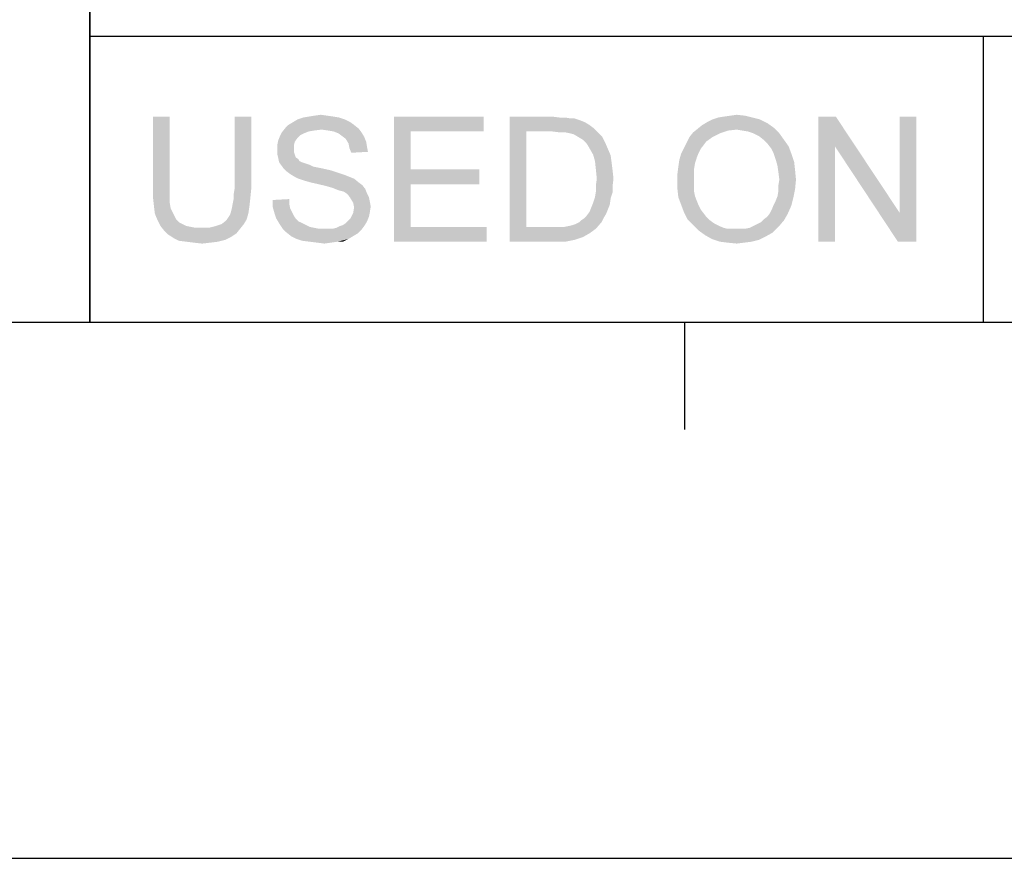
# Model space of a CAD drawing. Extents: x 0 to 1189, y 0 to 841.
# Tile 18 of 96: x 907 to 935, y 0 to 23. Entities that reach past the tile are written whole.
import ezdxf

# ---------------------------------------------------------------- set-up
doc = ezdxf.new("R2010")
doc.units = 0
doc.header["$LTSCALE"] = 65.395
doc.layers.get('0').update_dxf_attribs({"linetype": 'CONTINUOUS'})

msp = doc.modelspace()

# ---------------------------------------------------------------- linework, layer by layer
at = {"color": 3, "linetype": 'Continuous'}
for p, q in [((909, 15), (909, 90)), ((909, 40), (909, 23)), ((909, 23), (1160, 23)), ((909, 23), (1160, 23)), ((909, 23), (909, 15)), ((909, 23), (1160, 23)), ((934, 23), (934, 15)), ((15, 15), (1174, 15)), ((909, 15), (1160, 15)), ((925.643, 15), (925.643, 12))]:
    msp.add_line(p, q, dxfattribs=at)
at = {"color": 4, "linetype": 'Continuous'}
msp.add_line((0, 0), (1189, 0), dxfattribs=at)
at = {"color": 1, "linetype": 'Continuous'}
for points in [[(911.238, 20.75), (910.771, 18.728), (910.771, 20.75)], [(910.771, 18.728), (911.238, 20.75), (911.238, 18.728)], [(913.519, 20.75), (913.052, 18.728), (913.052, 20.75)], [(913.052, 18.728), (913.519, 20.75), (913.519, 18.728)], [(916.138, 20.672), (914.686, 20.594), (914.815, 20.672)], [(914.686, 20.594), (916.138, 20.672), (916.293, 20.594)], [(915.982, 20.724), (914.815, 20.672), (914.971, 20.724)], [(914.815, 20.672), (915.982, 20.724), (916.138, 20.672)], [(915.826, 20.75), (914.971, 20.724), (915.126, 20.75)], [(914.971, 20.724), (915.826, 20.75), (915.982, 20.724)], [(915.645, 20.776), (915.126, 20.75), (915.282, 20.776)], [(915.126, 20.75), (915.645, 20.776), (915.826, 20.75)], [(915.282, 20.776), (915.463, 20.802), (915.645, 20.776)], [(917.512, 20.75), (920.026, 20.75), (917.978, 20.335)], [(917.978, 20.335), (917.512, 17.25), (917.512, 20.75)], [(917.978, 20.335), (920.026, 20.75), (920.026, 20.335)], [(920.752, 20.75), (921.945, 20.75), (921.219, 20.335)], [(921.219, 20.335), (920.752, 17.25), (920.752, 20.75)], [(921.945, 20.75), (922.152, 20.724), (921.219, 20.335)], [(922.308, 20.724), (922.463, 20.698), (921.219, 20.335)], [(922.152, 20.724), (922.308, 20.724), (921.219, 20.335)], [(922.567, 20.698), (922.723, 20.646), (921.219, 20.335)], [(922.463, 20.698), (922.567, 20.698), (921.219, 20.335)], [(927.752, 20.672), (926.275, 20.594), (926.43, 20.672)], [(926.275, 20.594), (927.752, 20.672), (927.96, 20.569)], [(927.545, 20.724), (926.43, 20.672), (926.586, 20.724)], [(926.43, 20.672), (927.545, 20.724), (927.752, 20.672)], [(926.586, 20.724), (926.741, 20.75), (927.338, 20.776)], [(926.586, 20.724), (927.338, 20.776), (927.545, 20.724)], [(927.338, 20.776), (926.741, 20.75), (926.923, 20.776)], [(926.923, 20.776), (927.104, 20.802), (927.338, 20.776)], [(929.878, 20.75), (929.852, 19.92), (929.386, 17.25)], [(929.878, 20.75), (929.386, 17.25), (929.386, 20.75)], [(929.852, 19.92), (929.878, 20.75), (931.667, 18.054)], [(931.615, 17.25), (931.667, 18.054), (932.134, 20.75)], [(931.615, 17.25), (932.134, 20.75), (932.134, 17.25)], [(932.134, 20.75), (931.667, 18.054), (931.667, 20.75)], [(915.489, 20.387), (914.375, 20.309), (914.478, 20.439)], [(916.397, 20.517), (914.478, 20.439), (914.556, 20.517)], [(914.478, 20.439), (916.397, 20.517), (916.526, 20.413)], [(914.478, 20.439), (916.526, 20.413), (915.489, 20.387)], [(916.293, 20.594), (914.556, 20.517), (914.686, 20.594)], [(914.556, 20.517), (916.293, 20.594), (916.397, 20.517)], [(915.671, 20.361), (915.489, 20.387), (916.526, 20.413)], [(915.826, 20.335), (915.671, 20.361), (916.526, 20.413)], [(915.826, 20.335), (916.526, 20.413), (916.604, 20.309)], [(922.723, 20.646), (922.852, 20.594), (921.219, 20.335)], [(922.852, 20.594), (922.982, 20.517), (921.219, 20.335)], [(922.982, 20.517), (923.086, 20.439), (921.219, 20.335)], [(921.945, 20.335), (921.219, 20.335), (923.086, 20.439)], [(922.152, 20.309), (921.945, 20.335), (923.086, 20.439)], [(922.308, 20.309), (922.152, 20.309), (923.086, 20.439)], [(922.308, 20.309), (923.086, 20.439), (923.215, 20.309)], [(927.104, 20.387), (925.886, 20.309), (926.015, 20.413)], [(928.141, 20.439), (926.015, 20.413), (926.145, 20.517)], [(927.104, 20.387), (926.015, 20.413), (928.141, 20.439)], [(927.96, 20.569), (926.145, 20.517), (926.275, 20.594)], [(926.145, 20.517), (927.96, 20.569), (928.141, 20.439)], [(927.26, 20.361), (927.104, 20.387), (928.141, 20.439)], [(927.415, 20.335), (927.26, 20.361), (928.141, 20.439)], [(927.571, 20.283), (927.415, 20.335), (928.141, 20.439)], [(927.571, 20.283), (928.141, 20.439), (928.297, 20.283)], [(914.815, 20.154), (914.271, 20.076), (914.323, 20.206)], [(914.271, 20.076), (914.815, 20.154), (914.738, 20.05)], [(914.997, 20.283), (914.323, 20.206), (914.375, 20.309)], [(914.997, 20.283), (914.893, 20.231), (914.323, 20.206)], [(914.323, 20.206), (914.893, 20.231), (914.815, 20.154)], [(915.489, 20.387), (915.282, 20.361), (914.375, 20.309)], [(915.282, 20.361), (915.126, 20.335), (914.375, 20.309)], [(914.375, 20.309), (915.126, 20.335), (914.997, 20.283)], [(916.604, 20.309), (915.956, 20.283), (915.826, 20.335)], [(916.06, 20.206), (915.956, 20.283), (916.604, 20.309)], [(916.06, 20.206), (916.604, 20.309), (916.682, 20.18)], [(916.682, 20.18), (916.163, 20.128), (916.06, 20.206)], [(916.163, 20.128), (916.682, 20.18), (916.734, 20.05)], [(916.734, 20.05), (916.241, 19.998), (916.163, 20.128)], [(917.978, 20.335), (917.978, 19.272), (917.512, 17.25)], [(921.219, 20.335), (921.219, 17.665), (920.752, 17.25)], [(923.215, 20.309), (922.438, 20.283), (922.308, 20.309)], [(922.541, 20.257), (922.438, 20.283), (923.215, 20.309)], [(922.671, 20.18), (922.541, 20.257), (923.215, 20.309)], [(922.671, 20.18), (923.215, 20.309), (923.345, 20.18)], [(923.345, 20.18), (922.8, 20.102), (922.671, 20.18)], [(922.8, 20.102), (923.345, 20.18), (923.423, 20.024)], [(926.43, 20.18), (926.249, 20.05), (925.704, 20.024)], [(926.43, 20.18), (925.704, 20.024), (925.782, 20.18)], [(926.638, 20.283), (925.782, 20.18), (925.886, 20.309)], [(925.782, 20.18), (926.638, 20.283), (926.43, 20.18)], [(927.104, 20.387), (926.871, 20.361), (925.886, 20.309)], [(925.886, 20.309), (926.871, 20.361), (926.638, 20.283)], [(928.297, 20.283), (927.726, 20.206), (927.571, 20.283)], [(927.856, 20.102), (927.726, 20.206), (928.297, 20.283)], [(927.856, 20.102), (928.297, 20.283), (928.426, 20.102)], [(914.738, 20.05), (914.245, 19.946), (914.271, 20.076)], [(914.245, 19.946), (914.738, 20.05), (914.712, 19.946)], [(914.712, 19.946), (914.712, 19.843), (914.245, 19.817)], [(914.712, 19.946), (914.245, 19.817), (914.245, 19.946)], [(914.245, 19.817), (914.712, 19.843), (914.712, 19.765)], [(916.241, 19.998), (916.734, 20.05), (916.76, 19.894)], [(916.76, 19.894), (916.267, 19.869), (916.241, 19.998)], [(916.267, 19.869), (916.76, 19.894), (916.786, 19.765)], [(916.786, 19.765), (916.319, 19.739), (916.267, 19.869)], [(923.423, 20.024), (922.904, 19.998), (922.8, 20.102)], [(922.982, 19.869), (922.904, 19.998), (923.423, 20.024)], [(922.982, 19.869), (923.423, 20.024), (923.5, 19.843)], [(923.5, 19.843), (923.086, 19.687), (922.982, 19.869)], [(923.086, 19.687), (923.5, 19.843), (923.578, 19.661)], [(926.093, 19.843), (925.549, 19.713), (925.626, 19.869)], [(926.093, 19.843), (926.041, 19.739), (925.549, 19.713)], [(926.171, 19.946), (925.626, 19.869), (925.704, 20.024)], [(925.626, 19.869), (926.171, 19.946), (926.093, 19.843)], [(925.704, 20.024), (926.249, 20.05), (926.171, 19.946)], [(928.426, 20.102), (927.96, 19.998), (927.856, 20.102)], [(927.96, 19.998), (928.426, 20.102), (928.556, 19.92)], [(928.556, 19.92), (928.063, 19.869), (927.96, 19.998)], [(928.141, 19.713), (928.063, 19.869), (928.556, 19.92)], [(928.141, 19.713), (928.556, 19.92), (928.634, 19.713)], [(929.386, 17.25), (929.852, 19.92), (929.852, 17.25)], [(931.667, 18.054), (931.615, 17.25), (929.852, 19.92)], [(914.712, 19.765), (914.245, 19.713), (914.245, 19.817)], [(914.245, 19.713), (914.712, 19.765), (914.738, 19.687)], [(914.738, 19.687), (914.271, 19.609), (914.245, 19.713)], [(914.271, 19.609), (914.738, 19.687), (914.763, 19.609)], [(914.763, 19.609), (914.297, 19.48), (914.271, 19.609)], [(914.763, 19.609), (914.841, 19.557), (914.297, 19.48)], [(923.578, 19.661), (923.138, 19.506), (923.086, 19.687)], [(923.138, 19.506), (923.578, 19.661), (923.604, 19.454)], [(925.989, 19.609), (925.497, 19.531), (925.549, 19.713)], [(925.497, 19.531), (925.989, 19.609), (925.938, 19.454)], [(925.549, 19.713), (926.041, 19.739), (925.989, 19.609)], [(928.634, 19.713), (928.193, 19.557), (928.141, 19.713)], [(928.193, 19.557), (928.634, 19.713), (928.712, 19.48)], [(914.841, 19.557), (914.867, 19.506), (914.297, 19.48)], [(914.297, 19.48), (914.867, 19.506), (914.919, 19.48)], [(914.919, 19.48), (914.349, 19.402), (914.297, 19.48)], [(914.919, 19.48), (914.997, 19.454), (914.349, 19.402)], [(914.997, 19.454), (915.075, 19.428), (914.349, 19.402)], [(914.349, 19.402), (915.075, 19.428), (915.152, 19.402)], [(915.152, 19.402), (914.426, 19.298), (914.349, 19.402)], [(915.152, 19.402), (915.256, 19.35), (914.426, 19.298)], [(915.256, 19.35), (915.386, 19.324), (914.426, 19.298)], [(914.426, 19.298), (915.386, 19.324), (915.515, 19.298)], [(915.515, 19.298), (914.504, 19.22), (914.426, 19.298)], [(915.515, 19.298), (915.749, 19.246), (914.504, 19.22)], [(923.604, 19.454), (923.163, 19.272), (923.138, 19.506)], [(923.163, 19.272), (923.604, 19.454), (923.63, 19.246)], [(925.912, 19.298), (925.445, 19.143), (925.471, 19.35)], [(925.445, 19.143), (925.912, 19.298), (925.912, 19.117)], [(925.938, 19.454), (925.471, 19.35), (925.497, 19.531)], [(925.471, 19.35), (925.938, 19.454), (925.912, 19.298)], [(928.712, 19.48), (928.245, 19.376), (928.193, 19.557)], [(928.245, 19.376), (928.712, 19.48), (928.738, 19.246)], [(928.738, 19.246), (928.271, 19.194), (928.245, 19.376)], [(914.504, 19.22), (915.749, 19.246), (915.982, 19.169)], [(915.982, 19.169), (914.608, 19.143), (914.504, 19.22)], [(914.608, 19.143), (915.982, 19.169), (916.138, 19.117)], [(916.138, 19.117), (914.738, 19.065), (914.608, 19.143)], [(914.738, 19.065), (916.138, 19.117), (916.267, 19.065)], [(916.267, 19.065), (914.841, 19.013), (914.738, 19.065)], [(914.841, 19.013), (916.267, 19.065), (916.397, 19.013)], [(916.397, 19.013), (914.997, 18.961), (914.841, 19.013)], [(915.178, 18.909), (914.997, 18.961), (916.397, 19.013)], [(915.178, 18.909), (916.397, 19.013), (916.526, 18.909)], [(917.978, 19.272), (917.978, 18.857), (917.512, 17.25)], [(917.978, 18.857), (919.897, 19.272), (919.897, 18.857)], [(917.978, 19.272), (919.897, 19.272), (917.978, 18.857)], [(923.63, 19.246), (923.189, 19.013), (923.163, 19.272)], [(923.656, 19.013), (923.163, 18.831), (923.189, 19.013)], [(923.163, 18.831), (923.656, 19.013), (923.63, 18.806)], [(923.189, 19.013), (923.63, 19.246), (923.656, 19.013)], [(925.912, 19.117), (925.445, 18.935), (925.445, 19.143)], [(925.445, 18.935), (925.912, 19.117), (925.912, 18.935)], [(928.297, 18.987), (928.271, 19.194), (928.738, 19.246)], [(928.297, 18.987), (928.738, 19.246), (928.763, 18.987)], [(916.526, 18.909), (915.412, 18.857), (915.178, 18.909)], [(915.412, 18.857), (916.526, 18.909), (916.63, 18.831)], [(916.63, 18.831), (915.619, 18.806), (915.412, 18.857)], [(915.8, 18.754), (915.619, 18.806), (916.63, 18.831)], [(915.8, 18.754), (916.63, 18.831), (916.708, 18.728)], [(916.708, 18.728), (915.93, 18.702), (915.8, 18.754)], [(917.978, 18.857), (917.978, 17.665), (917.512, 17.25)], [(923.63, 18.806), (923.163, 18.65), (923.163, 18.831)], [(923.163, 18.65), (923.63, 18.806), (923.63, 18.624)], [(925.912, 18.935), (925.912, 18.78), (925.445, 18.728)], [(925.912, 18.935), (925.445, 18.728), (925.445, 18.935)], [(925.445, 18.728), (925.912, 18.78), (925.912, 18.65)], [(928.763, 18.987), (928.271, 18.831), (928.297, 18.987)], [(928.271, 18.831), (928.763, 18.987), (928.738, 18.728)], [(928.738, 18.728), (928.271, 18.676), (928.271, 18.831)], [(911.238, 18.728), (911.238, 18.52), (910.771, 18.469)], [(911.238, 18.728), (910.771, 18.469), (910.771, 18.728)], [(910.771, 18.469), (911.238, 18.52), (911.238, 18.339)], [(911.238, 18.339), (910.797, 18.235), (910.771, 18.469)], [(913, 18.313), (913.026, 18.443), (913.493, 18.469)], [(913, 18.313), (913.493, 18.469), (913.467, 18.235)], [(913.519, 18.728), (913.026, 18.572), (913.052, 18.728)], [(913.026, 18.572), (913.519, 18.728), (913.493, 18.469)], [(913.493, 18.469), (913.026, 18.443), (913.026, 18.572)], [(916.008, 18.676), (915.93, 18.702), (916.708, 18.728)], [(916.112, 18.65), (916.008, 18.676), (916.708, 18.728)], [(916.189, 18.598), (916.112, 18.65), (916.708, 18.728)], [(916.189, 18.598), (916.708, 18.728), (916.76, 18.598)], [(916.76, 18.598), (916.241, 18.546), (916.189, 18.598)], [(916.241, 18.546), (916.76, 18.598), (916.812, 18.494)], [(916.812, 18.494), (916.293, 18.469), (916.241, 18.546)], [(916.293, 18.469), (916.812, 18.494), (916.838, 18.365)], [(916.838, 18.365), (916.371, 18.339), (916.293, 18.469)], [(923.578, 18.469), (923.086, 18.339), (923.138, 18.494)], [(923.086, 18.339), (923.578, 18.469), (923.552, 18.287)], [(923.63, 18.624), (923.138, 18.494), (923.163, 18.65)], [(923.138, 18.494), (923.63, 18.624), (923.578, 18.469)], [(925.912, 18.65), (925.471, 18.494), (925.445, 18.728)], [(925.912, 18.65), (925.938, 18.52), (925.471, 18.494)], [(925.471, 18.494), (925.938, 18.52), (925.989, 18.391)], [(925.989, 18.391), (925.549, 18.287), (925.471, 18.494)], [(928.141, 18.287), (928.193, 18.391), (928.686, 18.469)], [(928.141, 18.287), (928.686, 18.469), (928.634, 18.261)], [(928.686, 18.469), (928.193, 18.391), (928.245, 18.52)], [(928.245, 18.52), (928.271, 18.676), (928.738, 18.728)], [(928.245, 18.52), (928.738, 18.728), (928.686, 18.469)], [(910.797, 18.235), (911.238, 18.339), (911.263, 18.183)], [(911.263, 18.183), (910.823, 18.028), (910.797, 18.235)], [(912.949, 18.08), (912.975, 18.183), (913.467, 18.235)], [(912.949, 18.08), (913.467, 18.235), (913.441, 18.054)], [(913.467, 18.235), (912.975, 18.183), (913, 18.313)], [(914.115, 18.417), (914.582, 18.443), (914.582, 18.313)], [(914.582, 18.313), (914.115, 18.235), (914.115, 18.417)], [(914.115, 18.235), (914.582, 18.313), (914.608, 18.183)], [(914.608, 18.183), (914.167, 18.054), (914.115, 18.235)], [(916.371, 18.339), (916.838, 18.365), (916.863, 18.235)], [(916.863, 18.235), (916.397, 18.209), (916.371, 18.339)], [(916.838, 18.08), (916.371, 18.054), (916.397, 18.209)], [(916.397, 18.209), (916.863, 18.235), (916.838, 18.08)], [(923.5, 18.157), (922.982, 18.08), (923.034, 18.209)], [(923.552, 18.287), (923.034, 18.209), (923.086, 18.339)], [(923.034, 18.209), (923.552, 18.287), (923.5, 18.157)], [(925.549, 18.287), (925.989, 18.391), (926.041, 18.261)], [(926.041, 18.261), (925.626, 18.08), (925.549, 18.287)], [(926.041, 18.261), (926.093, 18.157), (925.626, 18.08)], [(928.038, 18.054), (928.089, 18.157), (928.634, 18.261)], [(928.038, 18.054), (928.634, 18.261), (928.53, 18.028)], [(928.634, 18.261), (928.089, 18.157), (928.141, 18.287)], [(911.263, 18.183), (911.315, 18.08), (910.823, 18.028)], [(910.823, 18.028), (911.315, 18.08), (911.367, 17.976)], [(911.367, 17.976), (910.9, 17.846), (910.823, 18.028)], [(911.367, 17.976), (911.419, 17.872), (910.9, 17.846)], [(913.389, 17.872), (912.819, 17.846), (912.871, 17.924)], [(912.871, 17.924), (912.923, 18.002), (913.441, 18.054)], [(912.871, 17.924), (913.441, 18.054), (913.389, 17.872)], [(913.441, 18.054), (912.923, 18.002), (912.949, 18.08)], [(914.608, 18.183), (914.66, 18.08), (914.167, 18.054)], [(914.167, 18.054), (914.66, 18.08), (914.712, 17.976)], [(914.712, 17.976), (914.219, 17.898), (914.167, 18.054)], [(914.219, 17.898), (914.712, 17.976), (914.763, 17.898)], [(916.241, 17.846), (916.293, 17.898), (916.812, 17.95)], [(916.241, 17.846), (916.812, 17.95), (916.76, 17.82)], [(916.812, 17.95), (916.293, 17.898), (916.371, 18.054)], [(916.371, 18.054), (916.838, 18.08), (916.812, 17.95)], [(922.826, 17.898), (922.904, 17.976), (923.449, 18.028)], [(922.826, 17.898), (923.449, 18.028), (923.371, 17.898)], [(923.449, 18.028), (922.904, 17.976), (922.982, 18.08)], [(922.982, 18.08), (923.5, 18.157), (923.449, 18.028)], [(925.626, 18.08), (926.093, 18.157), (926.171, 18.054)], [(926.171, 18.054), (925.73, 17.872), (925.626, 18.08)], [(926.171, 18.054), (926.249, 17.95), (925.73, 17.872)], [(925.73, 17.872), (926.249, 17.95), (926.326, 17.872)], [(927.856, 17.872), (927.96, 17.95), (928.53, 18.028)], [(927.856, 17.872), (928.53, 18.028), (928.426, 17.846)], [(928.53, 18.028), (927.96, 17.95), (928.038, 18.054)], [(910.9, 17.846), (911.419, 17.872), (911.497, 17.794)], [(911.497, 17.794), (910.978, 17.691), (910.9, 17.846)], [(911.497, 17.794), (911.6, 17.743), (910.978, 17.691)], [(910.978, 17.691), (911.6, 17.743), (911.704, 17.691)], [(911.704, 17.691), (911.082, 17.561), (910.978, 17.691)], [(911.704, 17.691), (911.834, 17.665), (911.082, 17.561)], [(911.834, 17.665), (911.963, 17.639), (911.082, 17.561)], [(912.326, 17.639), (913.208, 17.613), (911.082, 17.561)], [(912.093, 17.639), (912.326, 17.639), (911.082, 17.561)], [(911.963, 17.639), (912.093, 17.639), (911.082, 17.561)], [(912.326, 17.639), (912.534, 17.691), (913.312, 17.743)], [(912.326, 17.639), (913.312, 17.743), (913.208, 17.613)], [(913.312, 17.743), (912.534, 17.691), (912.689, 17.743)], [(912.689, 17.743), (912.819, 17.846), (913.389, 17.872)], [(912.689, 17.743), (913.389, 17.872), (913.312, 17.743)], [(914.763, 17.898), (914.297, 17.769), (914.219, 17.898)], [(914.763, 17.898), (914.841, 17.82), (914.297, 17.769)], [(914.297, 17.769), (914.841, 17.82), (914.945, 17.769)], [(914.945, 17.769), (914.4, 17.613), (914.297, 17.769)], [(914.945, 17.769), (915.049, 17.717), (914.4, 17.613)], [(915.049, 17.717), (915.152, 17.665), (914.4, 17.613)], [(915.152, 17.665), (915.282, 17.639), (914.4, 17.613)], [(914.4, 17.613), (915.282, 17.639), (915.412, 17.613)], [(915.8, 17.613), (915.904, 17.639), (916.682, 17.691)], [(915.8, 17.613), (916.682, 17.691), (916.604, 17.587)], [(916.682, 17.691), (915.904, 17.639), (916.008, 17.691)], [(916.008, 17.691), (916.086, 17.717), (916.76, 17.82)], [(916.008, 17.691), (916.76, 17.82), (916.682, 17.691)], [(916.086, 17.717), (916.163, 17.769), (916.76, 17.82)], [(916.76, 17.82), (916.163, 17.769), (916.241, 17.846)], [(917.978, 17.665), (920.104, 17.665), (917.512, 17.25)], [(917.512, 17.25), (920.104, 17.665), (920.104, 17.25)], [(922.282, 17.665), (923.163, 17.613), (920.752, 17.25)], [(922.126, 17.665), (922.282, 17.665), (920.752, 17.25)], [(921.971, 17.665), (922.126, 17.665), (920.752, 17.25)], [(921.219, 17.665), (921.971, 17.665), (920.752, 17.25)], [(922.282, 17.665), (922.412, 17.691), (923.319, 17.794)], [(922.282, 17.665), (923.319, 17.794), (923.163, 17.613)], [(922.412, 17.691), (922.515, 17.717), (923.319, 17.794)], [(922.515, 17.717), (922.593, 17.743), (923.319, 17.794)], [(923.319, 17.794), (922.593, 17.743), (922.697, 17.794)], [(922.697, 17.794), (922.749, 17.846), (923.371, 17.898)], [(922.697, 17.794), (923.371, 17.898), (923.319, 17.794)], [(923.371, 17.898), (922.749, 17.846), (922.826, 17.898)], [(926.326, 17.872), (925.886, 17.717), (925.73, 17.872)], [(926.326, 17.872), (926.43, 17.794), (925.886, 17.717)], [(926.43, 17.794), (926.508, 17.743), (925.886, 17.717)], [(925.886, 17.717), (926.508, 17.743), (926.612, 17.691)], [(926.612, 17.691), (926.041, 17.561), (925.886, 17.717)], [(926.612, 17.691), (926.741, 17.639), (926.041, 17.561)], [(926.741, 17.639), (926.845, 17.613), (926.041, 17.561)], [(927.338, 17.613), (927.467, 17.639), (928.271, 17.665)], [(927.338, 17.613), (928.271, 17.665), (928.115, 17.509)], [(928.271, 17.665), (927.467, 17.639), (927.571, 17.691)], [(927.571, 17.691), (927.675, 17.743), (928.426, 17.846)], [(927.571, 17.691), (928.426, 17.846), (928.271, 17.665)], [(927.675, 17.743), (927.778, 17.794), (928.426, 17.846)], [(928.426, 17.846), (927.778, 17.794), (927.856, 17.872)], [(911.082, 17.561), (913.208, 17.613), (913.104, 17.483)], [(913.104, 17.483), (911.186, 17.457), (911.082, 17.561)], [(911.186, 17.457), (913.104, 17.483), (912.949, 17.38)], [(912.949, 17.38), (911.341, 17.354), (911.186, 17.457)], [(911.341, 17.354), (912.949, 17.38), (912.793, 17.302)], [(915.412, 17.613), (914.504, 17.509), (914.4, 17.613)], [(915.8, 17.613), (916.604, 17.587), (914.504, 17.509)], [(915.671, 17.613), (915.8, 17.613), (914.504, 17.509)], [(915.567, 17.613), (915.671, 17.613), (914.504, 17.509)], [(915.412, 17.613), (915.567, 17.613), (914.504, 17.509)], [(914.504, 17.509), (916.604, 17.587), (916.5, 17.483)], [(916.5, 17.483), (914.634, 17.406), (914.504, 17.509)], [(914.634, 17.406), (916.5, 17.483), (916.371, 17.406)], [(916.371, 17.406), (914.789, 17.328), (914.634, 17.406)], [(914.789, 17.328), (916.371, 17.406), (916.241, 17.328)], [(923.163, 17.613), (922.982, 17.483), (920.752, 17.25)], [(922.982, 17.483), (922.8, 17.38), (920.752, 17.25)], [(922.8, 17.38), (922.567, 17.302), (920.752, 17.25)], [(927.208, 17.613), (927.338, 17.613), (926.041, 17.561)], [(927.078, 17.613), (927.208, 17.613), (926.041, 17.561)], [(926.975, 17.613), (927.078, 17.613), (926.041, 17.561)], [(926.845, 17.613), (926.975, 17.613), (926.041, 17.561)], [(928.115, 17.509), (926.041, 17.561), (927.338, 17.613)], [(928.115, 17.509), (926.223, 17.431), (926.041, 17.561)], [(926.223, 17.431), (928.115, 17.509), (927.934, 17.406)], [(927.934, 17.406), (926.404, 17.328), (926.223, 17.431)], [(926.404, 17.328), (927.934, 17.406), (927.726, 17.302)], [(912.793, 17.302), (911.497, 17.276), (911.341, 17.354)], [(911.704, 17.25), (911.497, 17.276), (912.793, 17.302)], [(911.704, 17.25), (912.793, 17.302), (912.586, 17.25)], [(912.586, 17.25), (911.912, 17.224), (911.704, 17.25)], [(911.912, 17.224), (912.586, 17.25), (912.378, 17.224)], [(912.378, 17.224), (912.145, 17.198), (911.912, 17.224)], [(916.241, 17.328), (914.945, 17.276), (914.789, 17.328)], [(915.152, 17.25), (914.945, 17.276), (916.241, 17.328)], [(915.93, 17.25), (915.152, 17.25), (916.241, 17.328)], [(915.93, 17.25), (915.36, 17.224), (915.152, 17.25)], [(915.36, 17.224), (915.93, 17.25), (915.749, 17.224)], [(915.749, 17.224), (915.567, 17.198), (915.36, 17.224)], [(915.93, 17.25), (916.241, 17.328), (916.086, 17.25)], [(921.997, 17.25), (920.752, 17.25), (922.567, 17.302)], [(921.997, 17.25), (922.567, 17.302), (922.308, 17.25)], [(927.726, 17.302), (926.638, 17.25), (926.404, 17.328)], [(926.638, 17.25), (927.726, 17.302), (927.519, 17.25)], [(927.519, 17.25), (926.845, 17.224), (926.638, 17.25)], [(926.845, 17.224), (927.519, 17.25), (927.312, 17.224)], [(927.312, 17.224), (927.104, 17.198), (926.845, 17.224)]]:
    msp.add_solid(points, dxfattribs=at)

doc.saveas('drawing.dxf')
